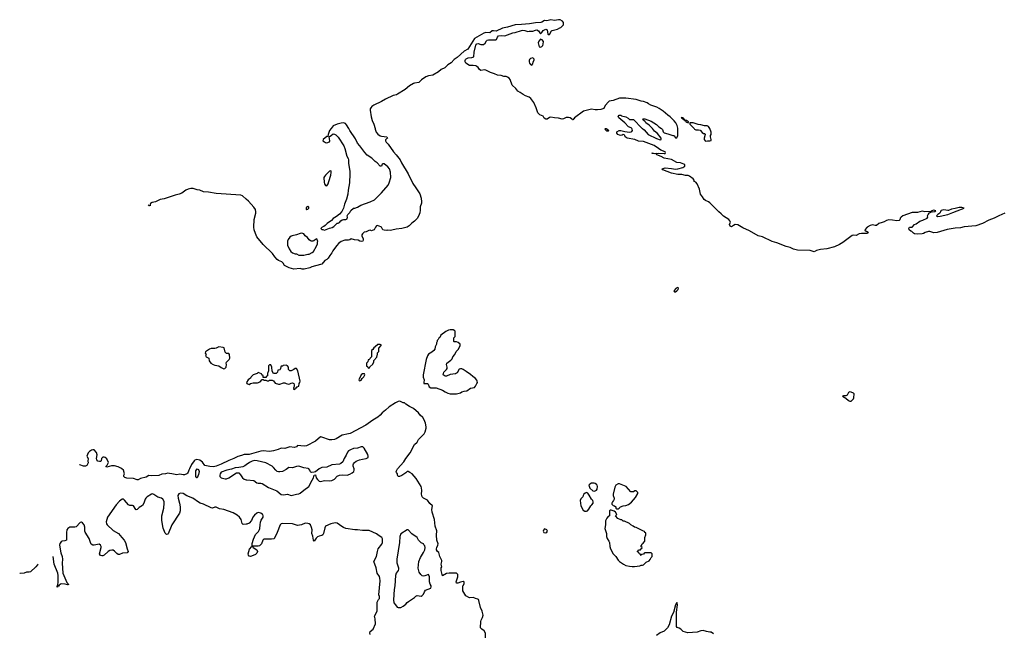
# Model space of a CAD drawing. Header units: inches. Extents: x 2348423 to 2474978, y 460702 to 613625.
# Tile 112 of 113: x 2436441 to 2451920, y 602062 to 611714. Entities that reach past the tile are written whole.
import ezdxf

# ---------------------------------------------------------------- set-up
doc = ezdxf.new("R2010")
doc.units = ezdxf.units.IN
doc.header["$MEASUREMENT"] = 0
for name, color, linetype in [('C4630', 7, 'Continuous'), ('C4640', 7, 'Continuous'), ('C4641', 7, 'Continuous'), ('C4650', 7, 'Continuous')]:
    doc.layers.add(name, color=color, linetype=linetype)

msp = doc.modelspace()

# ---------------------------------------------------------------- linework, layer by layer
at = {"layer": 'C4630', "color": 5}
for points, elevation in [([(2440000, 608892), (2439944, 608944), (2439916, 608956), (2439530, 608978), (2439410, 609002), (2439330, 609006), (2439270, 609034), (2439230, 609037), (2439170, 609057), (2439130, 609057), (2439090, 609047), (2439050, 609030), (2438990, 608988), (2438948, 608970), (2438884, 608956), (2438710, 608894), (2438650, 608884), (2438575, 608850), (2438522, 608838), (2438499, 608821), (2438493, 608810), (2438490, 608786), (2438489, 608789), (2438474, 608786), (2438460, 608796)], 20), ([(2440000, 604876), (2439990, 604877), (2439970, 604874), (2439930, 604857), (2439870, 604844), (2439807, 604810), (2439730, 604781), (2439610, 604725), (2439528, 604692), (2439490, 604683), (2439430, 604687), (2439350, 604703), (2439313, 604753), (2439291, 604771), (2439270, 604784), (2439224, 604796), (2439195, 604785), (2439184, 604776), (2439142, 604718), (2439112, 604650), (2439098, 604630), (2439090, 604598), (2439080, 604580), (2439070, 604569), (2439030, 604553), (2439010, 604553), (2438956, 604564), (2438910, 604553), (2438830, 604573), (2438794, 604574), (2438770, 604579), (2438731, 604569), (2438674, 604566), (2438630, 604544), (2438510, 604539), (2438470, 604545), (2438430, 604521), (2438341, 604499), (2438303, 604477), (2438290, 604476), (2438230, 604495), (2438124, 604504), (2438095, 604515), (2438078, 604530), (2438078, 604550), (2438088, 604570), (2438070, 604626), (2438048, 604650), (2438030, 604662), (2437990, 604682), (2437930, 604699), (2437882, 604698), (2437810, 604678), (2437802, 604682), (2437798, 604690), (2437815, 604705), (2437838, 604750), (2437810, 604806), (2437786, 604830), (2437770, 604835), (2437750, 604835), (2437742, 604830), (2437725, 604810), (2437724, 604776), (2437715, 604765), (2437697, 604763), (2437669, 604770), (2437655, 604790), (2437649, 604810), (2437657, 604870), (2437649, 604909), (2437610, 604949), (2437590, 604949), (2437570, 604942), (2437537, 604923), (2437517, 604903), (2437498, 604850), (2437516, 604810), (2437511, 604770), (2437517, 604743), (2437497, 604703), (2437474, 604690), (2437446, 604690), (2437386, 604710), (2437380, 604713)], 40), ([(2440000, 604712), (2439981, 604699), (2439950, 604683), (2439888, 604672), (2439830, 604667), (2439770, 604642), (2439696, 604630), (2439610, 604595), (2439590, 604570), (2439586, 604550), (2439589, 604530), (2439610, 604510), (2439670, 604493), (2439690, 604493), (2439731, 604509), (2439850, 604584), (2439870, 604587), (2439884, 604584), (2439914, 604554), (2439946, 604510), (2439970, 604489), (2440000, 604479)], 60), ([(2440000, 603778), (2439954, 603774), (2439939, 603790), (2439921, 603850), (2439894, 603890), (2439860, 603920), (2439797, 603957), (2439651, 604011), (2439582, 604022), (2439530, 604047), (2439510, 604049), (2439470, 604030), (2439450, 604034), (2439330, 604095), (2439277, 604110), (2439250, 604124), (2439165, 604190), (2439070, 604224), (2439010, 604260), (2438970, 604268), (2438943, 604257), (2438927, 604230), (2438930, 604190), (2438953, 604110), (2438961, 604050), (2438961, 603990), (2438952, 603950), (2438834, 603770), (2438774, 603626), (2438770, 603621), (2438750, 603617), (2438730, 603639), (2438694, 603714), (2438675, 603835), (2438677, 603910), (2438709, 604030), (2438714, 604110), (2438710, 604138), (2438690, 604174), (2438670, 604188), (2438610, 604202), (2438550, 604247), (2438530, 604254), (2438513, 604253), (2438445, 604210), (2438423, 604190), (2438411, 604170), (2438390, 604109), (2438370, 604075), (2438318, 604042), (2438289, 604009), (2438270, 604007), (2438265, 604010), (2438228, 604068), (2438213, 604073), (2438170, 604073), (2438150, 604084), (2438090, 604158), (2438070, 604170), (2438049, 604170), (2438010, 604142), (2437959, 604081), (2437819, 603890), (2437802, 603818), (2437807, 603787), (2437818, 603770), (2437910, 603678), (2437996, 603630), (2438047, 603567), (2438084, 603530), (2438105, 603490), (2438129, 603389), (2438144, 603350), (2438132, 603328), (2438058, 603322), (2438010, 603304), (2437990, 603303), (2437970, 603316), (2437930, 603357), (2437910, 603368), (2437890, 603371), (2437857, 603363), (2437831, 603349), (2437770, 603292), (2437750, 603283), (2437730, 603282), (2437710, 603287), (2437695, 603310), (2437719, 603410), (2437719, 603430), (2437711, 603450), (2437690, 603462), (2437610, 603449), (2437590, 603450), (2437564, 603464), (2437552, 603490), (2437535, 603555), (2437472, 603652), (2437465, 603670), (2437464, 603730), (2437456, 603770), (2437430, 603801), (2437410, 603808), (2437390, 603803), (2437330, 603738), (2437310, 603734), (2437254, 603734), (2437231, 603730), (2437198, 603710), (2437184, 603690), (2437174, 603650), (2437177, 603550), (2437174, 603526), (2437150, 603515), (2437110, 603513), (2437090, 603502), (2437070, 603475), (2437065, 603450), (2437088, 603330), (2437109, 603270), (2437113, 603230), (2437108, 603168), (2437117, 603010), (2437183, 602863), (2437193, 602850), (2437195, 602835), (2437211, 602829), (2437193, 602827), (2437156, 602836), (2437090, 602841), (2437060, 602819), (2437050, 602802), (2437038, 602802), (2437030, 602789), (2437030, 602810), (2437039, 602821), (2437048, 602872), (2437047, 602970), (2437040, 603010), (2436984, 603150), (2436965, 603270), (2436965, 603271)], 60), ([(2436731, 603152), (2436722, 603138), (2436694, 603106), (2436610, 603030), (2436590, 603024), (2436550, 603024), (2436510, 603011), (2436450, 603003), (2436441, 603004)], 60)]:
    msp.add_lwpolyline(points, dxfattribs=dict(at, elevation=elevation))
at = {"layer": 'C4630', "color": 5, "elevation": 40}
for points in [[(2439570, 606569), (2439531, 606549), (2439510, 606544), (2439450, 606542), (2439422, 606530), (2439362, 606490), (2439354, 606470), (2439372, 606450), (2439362, 606430), (2439374, 606410), (2439414, 606390), (2439418, 606350), (2439448, 606310), (2439481, 606290), (2439510, 606279), (2439570, 606271), (2439610, 606241), (2439650, 606223), (2439668, 606230), (2439688, 606250), (2439694, 606290), (2439689, 606310), (2439694, 606326), (2439732, 606368), (2439742, 606390), (2439738, 606450), (2439730, 606466), (2439690, 606466), (2439670, 606486), (2439655, 606555), (2439640, 606560)], [(2439230, 604506), (2439223, 604510), (2439210, 604530), (2439208, 604590), (2439210, 604617), (2439230, 604647), (2439250, 604641), (2439262, 604610), (2439250, 604558)]]:
    msp.add_lwpolyline(points, close=True, dxfattribs=at)
at = {"layer": 'C4640', "color": 5}
for points, elevation in [([(2442027, 610000), (2442029, 609990), (2442046, 609946), (2442072, 609912), (2442110, 609888), (2442130, 609881), (2442211, 609870), (2442223, 609850), (2442210, 609844), (2442194, 609826), (2442191, 609810), (2442201, 609790), (2442234, 609754), (2442316, 609636), (2442361, 609590), (2442421, 609510), (2442443, 609463), (2442550, 609292), (2442619, 609139), (2442670, 609070), (2442730, 608975), (2442752, 608908), (2442759, 608850), (2442759, 608830), (2442735, 608770), (2442736, 608716), (2442730, 608677), (2442710, 608624), (2442690, 608587), (2442650, 608547), (2442605, 608515), (2442564, 608470), (2442530, 608453), (2442446, 608430), (2442361, 608419), (2442290, 608401), (2442270, 608398), (2442230, 608402), (2442210, 608398), (2442170, 608402), (2442149, 608409), (2442128, 608450), (2442118, 608458), (2442065, 608475), (2442051, 608469), (2442032, 608450), (2442011, 608409), (2441984, 608396), (2441970, 608395), (2441950, 608402), (2441930, 608398), (2441890, 608375), (2441854, 608370), (2441830, 608346), (2441822, 608330), (2441822, 608310), (2441842, 608270), (2441842, 608250), (2441834, 608230), (2441813, 608227), (2441790, 608230), (2441764, 608244), (2441706, 608250), (2441650, 608268), (2441632, 608250), (2441610, 608245), (2441550, 608246), (2441493, 608227), (2441459, 608201), (2441422, 608158), (2441364, 608076), (2441350, 608047), (2441315, 608005), (2441290, 607965), (2441270, 607944), (2441236, 607924), (2441193, 607870), (2441170, 607861), (2441035, 607825), (2441001, 607810), (2440912, 607790), (2440882, 607790), (2440850, 607801), (2440750, 607789), (2440675, 607810), (2440635, 607830), (2440606, 607850), (2440584, 607884), (2440564, 607904), (2440510, 607927), (2440490, 607943), (2440450, 607984), (2440417, 608037), (2440270, 608176), (2440170, 608299), (2440146, 608350), (2440129, 608410), (2440123, 608450), (2440126, 608570), (2440154, 608670), (2440154, 608694), (2440146, 608726), (2440123, 608763), (2440038, 608858), (2440000, 608892)], 20), ([(2441335, 610000), (2441310, 609969), (2441288, 609908), (2441284, 609876), (2441270, 609875), (2441209, 609830), (2441208, 609810), (2441230, 609791), (2441250, 609780), (2441270, 609779), (2441309, 609791), (2441315, 609810), (2441306, 609870), (2441340, 609900), (2441370, 609918), (2441390, 609916), (2441410, 609905), (2441450, 609868), (2441534, 609730), (2441550, 609690), (2441584, 609570), (2441606, 609530), (2441610, 609510), (2441609, 609450), (2441632, 609332), (2441633, 609290), (2441624, 609150), (2441605, 609035), (2441600, 608970), (2441579, 608890), (2441546, 608810), (2441533, 608747), (2441503, 608697), (2441467, 608653), (2441423, 608617), (2441370, 608589), (2441342, 608558), (2441276, 608510), (2441243, 608477), (2441220, 608460), (2441194, 608450), (2441174, 608430), (2441193, 608413), (2441207, 608413), (2441230, 608405), (2441310, 608436), (2441355, 608445), (2441380, 608460), (2441430, 608512), (2441450, 608512), (2441470, 608522), (2441489, 608550), (2441510, 608566), (2441530, 608571), (2441570, 608571), (2441590, 608582), (2441595, 608610), (2441589, 608630), (2441598, 608650), (2441630, 608682), (2441646, 608714), (2441688, 608750), (2441710, 608751), (2441750, 608765), (2441803, 608797), (2441950, 608848), (2442018, 608882), (2442130, 608990), (2442231, 609109), (2442250, 609150), (2442276, 609230), (2442270, 609318), (2442252, 609370), (2442230, 609397), (2442170, 609448), (2442150, 609448), (2442141, 609439), (2442131, 609409), (2442110, 609409), (2442062, 609462), (2442030, 609485), (2441976, 609536), (2441904, 609584), (2441865, 609625), (2441789, 609730), (2441753, 609770), (2441718, 609838), (2441630, 609970), (2441613, 610000)], 20), ([(2445660, 610000), (2445670, 609998), (2445702, 609970), (2445690, 609958), (2445670, 609962), (2445638, 609990), (2445648, 610000)], 20), ([(2450000, 608525), (2449950, 608510), (2449910, 608478), (2449890, 608476), (2449850, 608488), (2449810, 608478), (2449763, 608450), (2449729, 608410), (2449735, 608395), (2449751, 608390), (2449779, 608370), (2449771, 608350), (2449673, 608353), (2449636, 608344), (2449590, 608318), (2449550, 608323), (2449530, 608317), (2449381, 608210), (2449330, 608179), (2449250, 608141), (2449130, 608109), (2449030, 608100), (2448970, 608084), (2448930, 608064), (2448870, 608082), (2448670, 608089), (2448604, 608104), (2448552, 608132), (2448490, 608148), (2448344, 608204), (2448270, 608225), (2448116, 608296), (2448050, 608314), (2447912, 608392), (2447810, 608439), (2447730, 608487), (2447687, 608493), (2447661, 608479), (2447630, 608454), (2447610, 608467), (2447598, 608490), (2447613, 608530), (2447606, 608550), (2447589, 608570), (2447505, 608625), (2447470, 608660), (2447430, 608690), (2447292, 608832), (2447270, 608848), (2447220, 608870), (2447204, 608884), (2447176, 608930), (2447144, 608970), (2447126, 609050), (2447092, 609132), (2447070, 609156), (2447046, 609170), (2447043, 609190), (2447031, 609211), (2446970, 609255), (2446950, 609261), (2446910, 609261), (2446850, 609281), (2446790, 609281), (2446690, 609298), (2446549, 609350), (2446542, 609370), (2446590, 609382), (2446690, 609376), (2446750, 609361), (2446789, 609369), (2446865, 609390), (2446895, 609410), (2446895, 609430), (2446882, 609442), (2446830, 609465), (2446770, 609467), (2446690, 609515), (2446570, 609538), (2446523, 609563), (2446455, 609590), (2446448, 609608), (2446414, 609606), (2446386, 609610), (2446382, 609618), (2446393, 609613), (2446403, 609617), (2446431, 609611), (2446490, 609616), (2446571, 609609), (2446589, 609611), (2446595, 609625), (2446590, 609634), (2446521, 609661), (2446485, 609690), (2446413, 609733), (2446250, 609798), (2446170, 609805), (2446110, 609830), (2445990, 609849), (2445962, 609870), (2445955, 609890), (2445943, 609903), (2445930, 609909), (2445910, 609897), (2445890, 609893), (2445870, 609896), (2445844, 609910), (2445826, 609930), (2445828, 609950), (2445867, 609973), (2445890, 609973), (2445955, 609955), (2446030, 609946), (2446055, 609950), (2446065, 609955), (2446074, 609970), (2446072, 609992), (2446065, 610000)], 20), ([(2446234, 610000), (2446260, 609980), (2446321, 609910), (2446450, 609843), (2446510, 609823), (2446528, 609832), (2446525, 609850), (2446470, 609923), (2446422, 609962), (2446388, 610000)], 20), ([(2446533, 610000), (2446537, 609997), (2446546, 609986), (2446557, 609950), (2446570, 609933), (2446630, 609921), (2446710, 609892), (2446730, 609894), (2446750, 609854), (2446770, 609854), (2446786, 609890), (2446789, 610000)], 20), ([(2447043, 610000), (2447050, 609991), (2447070, 609979), (2447110, 609982), (2447136, 609976), (2447170, 609938), (2447190, 609925), (2447210, 609922), (2447218, 609910), (2447201, 609850), (2447203, 609830), (2447218, 609810), (2447230, 609803), (2447253, 609807), (2447290, 609806), (2447310, 609815), (2447314, 609830), (2447299, 609870), (2447302, 609890), (2447313, 609910), (2447313, 609947), (2447290, 610000), (2447290, 610000)], 20), ([(2443764, 601990), (2443764, 602064), (2443742, 602102), (2443704, 602130), (2443687, 602150), (2443688, 602250), (2443694, 602270), (2443718, 602310), (2443725, 602350), (2443712, 602410), (2443685, 602470), (2443660, 602580), (2443653, 602593), (2443641, 602601), (2443608, 602610), (2443597, 602617), (2443570, 602625), (2443510, 602621), (2443454, 602654), (2443409, 602731), (2443408, 602810), (2443418, 602822), (2443427, 602847), (2443426, 602870), (2443418, 602878), (2443410, 602878), (2443370, 602869), (2443330, 602849), (2443308, 602850), (2443302, 602870), (2443329, 602950), (2443327, 602987), (2443310, 603006), (2443190, 603009), (2443150, 603002), (2443089, 602969), (2443067, 603050), (2443069, 603091), (2443075, 603110), (2443069, 603150), (2443078, 603190), (2443075, 603210), (2443069, 603230), (2443044, 603270), (2443032, 603332), (2443009, 603350), (2442994, 603374), (2442992, 603390), (2442996, 603410), (2443016, 603450), (2443021, 603470), (2443001, 603530), (2442994, 603606), (2442996, 603676), (2442970, 603750), (2442961, 603850), (2442924, 603970), (2442922, 604010), (2442929, 604070), (2442890, 604106), (2442850, 604159), (2442789, 604190), (2442769, 604210), (2442759, 604250), (2442765, 604310), (2442758, 604350), (2442750, 604370), (2442676, 604496), (2442613, 604573), (2442572, 604592), (2442550, 604609), (2442530, 604609), (2442511, 604589), (2442450, 604545), (2442410, 604529), (2442390, 604529), (2442378, 604550), (2442378, 604570), (2442362, 604590), (2442359, 604610), (2442381, 604650), (2442481, 604759), (2442509, 604810), (2442577, 604903), (2442647, 605033), (2442689, 605070), (2442710, 605110), (2442800, 605200), (2442817, 605230), (2442829, 605290), (2442829, 605310), (2442821, 605370), (2442801, 605421), (2442778, 605458), (2442736, 605496), (2442709, 605529), (2442630, 605599), (2442568, 605630), (2442509, 605669), (2442490, 605688), (2442470, 605688), (2442416, 605716), (2442390, 605709), (2442350, 605689), (2442250, 605624), (2442191, 605570), (2442137, 605530), (2442107, 605493), (2442070, 605461), (2441990, 605414), (2441883, 605337), (2441634, 605206), (2441610, 605198), (2441510, 605180), (2441418, 605122), (2441390, 605112), (2441350, 605105), (2441310, 605105), (2441190, 605149), (2441170, 605153), (2441090, 605087), (2440950, 605009), (2440914, 605006), (2440810, 605015), (2440790, 604998), (2440754, 604986), (2440690, 604993), (2440610, 604969), (2440550, 604976), (2440504, 604956), (2440430, 604932), (2440370, 604922), (2440270, 604930), (2440230, 604928), (2440050, 604876), (2440030, 604873), (2440000, 604876)], 40), ([(2440000, 604479), (2440010, 604476), (2440124, 604464), (2440170, 604429), (2440190, 604424), (2440230, 604425), (2440250, 604419), (2440350, 604358), (2440481, 604301), (2440550, 604246), (2440590, 604238), (2440650, 604253), (2440710, 604232), (2440730, 604233), (2440790, 604249), (2440830, 604257), (2440850, 604268), (2440910, 604316), (2440987, 604370), (2441041, 604470), (2441058, 604510), (2441070, 604552), (2441090, 604556), (2441103, 604510), (2441121, 604481), (2441150, 604453), (2441170, 604450), (2441230, 604464), (2441310, 604461), (2441350, 604466), (2441390, 604488), (2441430, 604532), (2441466, 604550), (2441510, 604557), (2441590, 604551), (2441630, 604566), (2441670, 604588), (2441692, 604610), (2441700, 604630), (2441698, 604650), (2441682, 604690), (2441682, 604710), (2441690, 604730), (2441705, 604750), (2441733, 604770), (2441783, 604790), (2441830, 604804), (2441890, 604810), (2441918, 604830), (2441920, 604850), (2441913, 604873), (2441856, 604976), (2441833, 604993), (2441810, 604995), (2441750, 604977), (2441690, 604971), (2441640, 604950), (2441610, 604931), (2441594, 604910), (2441575, 604865), (2441541, 604810), (2441519, 604761), (2441490, 604731), (2441470, 604723), (2441347, 604713), (2441270, 604675), (2441190, 604670), (2441148, 604652), (2441090, 604604), (2441070, 604595), (2441030, 604593), (2441017, 604597), (2441010, 604602), (2441001, 604630), (2440987, 604647), (2440974, 604654), (2440910, 604663), (2440830, 604690), (2440790, 604685), (2440730, 604663), (2440670, 604668), (2440630, 604638), (2440570, 604610), (2440530, 604602), (2440510, 604603), (2440490, 604610), (2440466, 604626), (2440430, 604671), (2440410, 604689), (2440310, 604746), (2440176, 604776), (2440130, 604779), (2440095, 604770), (2440055, 604750), (2440000, 604712)], 60), ([(2441950, 602044), (2441947, 602070), (2441950, 602091), (2441997, 602130), (2442032, 602210), (2442030, 602290), (2442021, 602330), (2442062, 602410), (2442058, 602430), (2442062, 602450), (2442058, 602470), (2442062, 602550), (2442084, 602596), (2442098, 602610), (2442096, 602644), (2442089, 602669), (2442107, 602890), (2442105, 602930), (2442096, 602956), (2442059, 603010), (2442046, 603090), (2442007, 603190), (2442050, 603270), (2442064, 603350), (2442078, 603390), (2442133, 603467), (2442143, 603490), (2442147, 603550), (2442132, 603572), (2442090, 603595), (2442050, 603625), (2441937, 603677), (2441910, 603682), (2441830, 603680), (2441752, 603692), (2441710, 603690), (2441570, 603713), (2441530, 603728), (2441503, 603743), (2441430, 603796), (2441402, 603802), (2441334, 603786), (2441250, 603749), (2441236, 603724), (2441216, 603630), (2441207, 603613), (2441190, 603602), (2441150, 603591), (2441122, 603578), (2441101, 603559), (2441070, 603514), (2441062, 603530), (2441050, 603590), (2441033, 603630), (2441038, 603690), (2441030, 603729), (2441011, 603770), (2440990, 603784), (2440970, 603791), (2440930, 603795), (2440870, 603770), (2440810, 603758), (2440730, 603786), (2440570, 603791), (2440550, 603783), (2440538, 603770), (2440490, 603650), (2440441, 603550), (2440398, 603542), (2440290, 603545), (2440278, 603542), (2440262, 603530), (2440240, 603470), (2440210, 603438), (2440190, 603431), (2440095, 603435), (2440094, 603474), (2440117, 603543), (2440150, 603614), (2440197, 603663), (2440213, 603693), (2440218, 603710), (2440219, 603770), (2440227, 603810), (2440238, 603842), (2440266, 603890), (2440269, 603910), (2440261, 603930), (2440250, 603939), (2440234, 603950), (2440190, 603964), (2440170, 603954), (2440130, 603922), (2440106, 603890), (2440084, 603836), (2440050, 603794), (2440010, 603779), (2440000, 603778)], 60), ([(2447350, 602054), (2447310, 602082), (2447290, 602079), (2447238, 602090), (2447188, 602108), (2447150, 602104), (2447090, 602081), (2446946, 602070), (2446869, 602089), (2446833, 602130), (2446810, 602144), (2446776, 602156), (2446769, 602169), (2446765, 602210), (2446764, 602396), (2446780, 602510), (2446770, 602548), (2446750, 602509), (2446719, 602390), (2446690, 602330), (2446650, 602195), (2446624, 602150), (2446570, 602094), (2446511, 602070), (2446450, 602026)], 40)]:
    msp.add_lwpolyline(points, dxfattribs=dict(at, elevation=elevation))
for points, elevation in [([(2441330, 609338), (2441310, 609332), (2441282, 609298), (2441248, 609270), (2441230, 609249), (2441222, 609230), (2441225, 609155), (2441230, 609131), (2441250, 609104), (2441270, 609099), (2441292, 609130), (2441299, 609170), (2441332, 609270), (2441338, 609310), (2441337, 609330)], 20), ([(2440970, 608778), (2440950, 608766), (2440942, 608750), (2440942, 608730), (2440950, 608726), (2440970, 608732), (2440988, 608750), (2440987, 608767), (2440976, 608776)], 20), ([(2440874, 608354), (2440850, 608352), (2440790, 608330), (2440725, 608315), (2440710, 608310), (2440688, 608292), (2440663, 608257), (2440653, 608230), (2440653, 608170), (2440676, 608110), (2440705, 608070), (2440730, 608045), (2440770, 608031), (2440790, 608031), (2440830, 608012), (2440910, 608011), (2440970, 608026), (2440990, 608027), (2441038, 608050), (2441062, 608070), (2441109, 608150), (2441122, 608190), (2441122, 608218), (2441126, 608226), (2441110, 608266), (2441090, 608258), (2441065, 608235), (2441051, 608229), (2441030, 608228), (2441015, 608235), (2440994, 608254), (2440966, 608286), (2440930, 608315), (2440906, 608346)], 20), ([(2446790, 607502), (2446761, 607490), (2446726, 607450), (2446733, 607433), (2446750, 607436), (2446770, 607447), (2446793, 607470), (2446799, 607490)], 40), ([(2443210, 606836), (2443182, 606830), (2443142, 606810), (2443062, 606750), (2443044, 606716), (2443030, 606706), (2443017, 606683), (2443002, 606670), (2443002, 606650), (2442992, 606630), (2442992, 606610), (2442971, 606570), (2442966, 606530), (2442951, 606509), (2442918, 606482), (2442870, 606453), (2442853, 606427), (2442833, 606370), (2442786, 606126), (2442785, 606090), (2442798, 606050), (2442792, 606010), (2442794, 605994), (2442851, 605991), (2442861, 605981), (2442879, 605939), (2442904, 605924), (2442990, 605922), (2443086, 605886), (2443130, 605858), (2443170, 605841), (2443210, 605831), (2443310, 605831), (2443370, 605845), (2443390, 605858), (2443426, 605870), (2443470, 605878), (2443530, 605918), (2443590, 605931), (2443609, 605950), (2443620, 605980), (2443630, 605992), (2443636, 606010), (2443635, 606030), (2443630, 606042), (2443605, 606070), (2443562, 606102), (2443530, 606134), (2443458, 606178), (2443415, 606210), (2443390, 606221), (2443370, 606224), (2443350, 606215), (2443318, 606162), (2443310, 606154), (2443290, 606145), (2443210, 606135), (2443150, 606109), (2443130, 606109), (2443115, 606115), (2443098, 606130), (2443109, 606171), (2443149, 606210), (2443162, 606230), (2443162, 606250), (2443148, 606290), (2443155, 606310), (2443220, 606360), (2443238, 606382), (2443248, 606410), (2443282, 606450), (2443305, 606495), (2443338, 606530), (2443366, 606590), (2443366, 606610), (2443336, 606636), (2443310, 606646), (2443270, 606646), (2443266, 606650), (2443266, 606710), (2443286, 606730), (2443288, 606810), (2443280, 606820), (2443255, 606835)], 40), ([(2442110, 606606), (2442070, 606606), (2442030, 606566), (2442006, 606554), (2441990, 606526), (2441974, 606510), (2441974, 606410), (2441930, 606366), (2441918, 606362), (2441914, 606330), (2441894, 606310), (2441894, 606270), (2441913, 606253), (2441918, 606238), (2441930, 606234), (2441942, 606238), (2441947, 606253), (2441990, 606294), (2442007, 606333), (2442008, 606352), (2442054, 606406), (2442067, 606453), (2442068, 606472), (2442087, 606493), (2442086, 606550), (2442126, 606590), (2442122, 606602)], 40), ([(2440390, 606286), (2440370, 606286), (2440354, 606270), (2440352, 606190), (2440334, 606150), (2440334, 606110), (2440318, 606102), (2440313, 606087), (2440267, 606087), (2440266, 606110), (2440247, 606127), (2440242, 606142), (2440190, 606166), (2440172, 606148), (2440110, 606129), (2440081, 606099), (2440070, 606078), (2440030, 606048), (2440006, 606010), (2440012, 605992), (2440050, 605978), (2440070, 605991), (2440110, 606001), (2440180, 606000), (2440220, 606020), (2440250, 606054), (2440270, 606054), (2440284, 606044), (2440310, 606042), (2440330, 606034), (2440350, 606034), (2440370, 606042), (2440410, 606042), (2440430, 606032), (2440457, 605997), (2440510, 605981), (2440530, 605981), (2440590, 606001), (2440610, 606001), (2440630, 605991), (2440670, 605981), (2440690, 605986), (2440710, 605998), (2440730, 606001), (2440751, 605990), (2440758, 605970), (2440755, 605945), (2440745, 605925), (2440750, 605894), (2440758, 605902), (2440770, 605905), (2440779, 605921), (2440790, 605925), (2440801, 605939), (2440829, 605950), (2440834, 605990), (2440845, 606010), (2440849, 606030), (2440813, 606193), (2440790, 606229), (2440770, 606229), (2440751, 606210), (2440710, 606189), (2440690, 606189), (2440669, 606210), (2440668, 606250), (2440650, 606268), (2440630, 606278), (2440585, 606275), (2440570, 606266), (2440550, 606266), (2440544, 606256), (2440542, 606230), (2440534, 606210), (2440530, 606206), (2440498, 606202), (2440492, 606170), (2440474, 606150), (2440430, 606148), (2440408, 606188), (2440406, 606250), (2440396, 606276)], 40), ([(2441830, 606146), (2441810, 606126), (2441774, 606050), (2441778, 606038), (2441790, 606034), (2441810, 606042), (2441826, 606070), (2441850, 606094), (2441866, 606130), (2441862, 606142)], 40), ([(2449490, 605858), (2449470, 605848), (2449450, 605808), (2449430, 605798), (2449390, 605798), (2449374, 605790), (2449430, 605762), (2449470, 605722), (2449490, 605714), (2449510, 605714), (2449548, 605752), (2449555, 605765), (2449558, 605830), (2449550, 605838), (2449514, 605854)], 40), ([(2445470, 604424), (2445430, 604422), (2445402, 604410), (2445387, 604390), (2445403, 604343), (2445450, 604305), (2445470, 604298), (2445490, 604302), (2445508, 604312), (2445518, 604330), (2445522, 604370), (2445519, 604390), (2445510, 604402), (2445490, 604417)], 40), ([(2445870, 604413), (2445848, 604412), (2445811, 604390), (2445798, 604362), (2445771, 604250), (2445771, 604230), (2445785, 604190), (2445785, 604170), (2445778, 604150), (2445758, 604130), (2445751, 604110), (2445752, 604092), (2445770, 604072), (2445794, 604070), (2445814, 604050), (2445814, 604030), (2445830, 604022), (2445850, 604022), (2445866, 604030), (2445886, 604050), (2445926, 604070), (2445970, 604071), (2446010, 604091), (2446057, 604123), (2446123, 604197), (2446156, 604264), (2446156, 604276), (2446150, 604286), (2446130, 604306), (2446110, 604306), (2446090, 604286), (2446050, 604288), (2445975, 604370)], 40), ([(2445350, 604275), (2445330, 604269), (2445311, 604250), (2445298, 604230), (2445292, 604210), (2445264, 604176), (2445254, 604150), (2445262, 604070), (2445298, 603998), (2445324, 603984), (2445350, 603982), (2445366, 603990), (2445390, 604014), (2445418, 604070), (2445437, 604083), (2445455, 604110), (2445455, 604130), (2445449, 604149), (2445429, 604170), (2445396, 604236), (2445370, 604269)], 40), ([(2445738, 603998), (2445723, 603997), (2445712, 603988), (2445714, 603910), (2445690, 603898), (2445670, 603875), (2445648, 603832), (2445651, 603770), (2445639, 603710), (2445667, 603630), (2445667, 603587), (2445675, 603555), (2445705, 603510), (2445711, 603490), (2445718, 603430), (2445731, 603390), (2445772, 603310), (2445811, 603271), (2445850, 603212), (2445872, 603190), (2445932, 603150), (2445970, 603131), (2446030, 603116), (2446070, 603111), (2446108, 603112), (2446190, 603125), (2446210, 603132), (2446230, 603132), (2446250, 603142), (2446290, 603182), (2446335, 603205), (2446355, 603225), (2446370, 603254), (2446386, 603270), (2446386, 603310), (2446370, 603326), (2446270, 603326), (2446258, 603322), (2446250, 603306), (2446218, 603302), (2446210, 603286), (2446202, 603302), (2446186, 603310), (2446182, 603322), (2446167, 603327), (2446162, 603342), (2446146, 603350), (2446162, 603358), (2446170, 603374), (2446202, 603378), (2446207, 603393), (2446222, 603398), (2446226, 603410), (2446206, 603430), (2446216, 603444), (2446226, 603470), (2446240, 603480), (2446267, 603513), (2446268, 603570), (2446286, 603610), (2446282, 603642), (2446270, 603646), (2446262, 603662), (2446236, 603676), (2446130, 603728), (2446106, 603730), (2446086, 603750), (2446049, 603769), (2446030, 603788), (2445947, 603827), (2445930, 603828), (2445907, 603847), (2445890, 603848), (2445846, 603870), (2445806, 603910), (2445826, 603930), (2445808, 603970), (2445785, 603985)], 40), ([(2444690, 603706), (2444673, 603687), (2444672, 603670), (2444682, 603650), (2444710, 603642), (2444730, 603654), (2444738, 603670), (2444726, 603690)], 40), ([(2442550, 603688), (2442530, 603688), (2442430, 603629), (2442416, 603584), (2442410, 603490), (2442368, 603230), (2442370, 603170), (2442397, 603090), (2442397, 603070), (2442391, 603050), (2442359, 603010), (2442347, 602973), (2442336, 602810), (2442326, 602750), (2442319, 602590), (2442324, 602544), (2442348, 602508), (2442374, 602474), (2442390, 602468), (2442410, 602468), (2442430, 602471), (2442469, 602490), (2442510, 602521), (2442532, 602548), (2442555, 602565), (2442650, 602627), (2442670, 602646), (2442690, 602656), (2442750, 602647), (2442770, 602655), (2442790, 602678), (2442803, 602717), (2442820, 602740), (2442902, 602770), (2442908, 602792), (2442909, 602810), (2442895, 602834), (2442884, 602870), (2442881, 602950), (2442870, 602988), (2442810, 602964), (2442790, 602962), (2442769, 602969), (2442746, 602986), (2442722, 603022), (2442707, 603087), (2442717, 603190), (2442744, 603256), (2442790, 603331), (2442810, 603378), (2442813, 603410), (2442810, 603437), (2442794, 603454), (2442790, 603468), (2442750, 603486), (2442730, 603506), (2442708, 603530), (2442688, 603570), (2442606, 603626)], 60), ([(2440070, 603273), (2440050, 603278), (2440039, 603290), (2440034, 603310), (2440054, 603386), (2440090, 603426), (2440104, 603424), (2440111, 603410), (2440170, 603375), (2440178, 603350), (2440170, 603324), (2440150, 603301), (2440110, 603286)], 60)]:
    msp.add_lwpolyline(points, close=True, dxfattribs=dict(at, elevation=elevation))
at = {"layer": 'C4641', "color": 5, "elevation": 20}
for points in [[(2446789, 610000), (2446789, 610010), (2446777, 610050), (2446755, 610090), (2446730, 610123), (2446667, 610187), (2446630, 610212), (2446556, 610276), (2446496, 610316), (2446456, 610336), (2446364, 610370), (2446325, 610390), (2446307, 610407), (2446249, 610429), (2446210, 610435), (2446130, 610458), (2445970, 610479), (2445870, 610481), (2445770, 610445), (2445710, 610432), (2445690, 610419), (2445648, 610370), (2445625, 610325), (2445625, 610315), (2445577, 610303), (2445522, 610298), (2445490, 610297), (2445430, 610307), (2445303, 610277), (2445163, 610170), (2445150, 610153), (2445142, 610150), (2445140, 610140), (2445130, 610138), (2445127, 610150), (2445117, 610157), (2445095, 610170), (2445070, 610176), (2445030, 610173), (2444990, 610152), (2444970, 610149), (2444910, 610165), (2444848, 610168), (2444790, 610183), (2444770, 610178), (2444732, 610148), (2444710, 610148), (2444685, 610165), (2444670, 610194), (2444616, 610216), (2444588, 610248), (2444559, 610330), (2444524, 610410), (2444476, 610476), (2444450, 610498), (2444395, 610515), (2444355, 610535), (2444310, 610570), (2444270, 610591), (2444242, 610630), (2444185, 610685), (2444152, 610772), (2444134, 610794), (2444111, 610811), (2444090, 610818), (2444050, 610819), (2444010, 610834), (2443950, 610843), (2443903, 610863), (2443842, 610882), (2443770, 610920), (2443750, 610924), (2443690, 610916), (2443670, 610930), (2443650, 610961), (2443630, 610978), (2443610, 610988), (2443570, 610995), (2443510, 610994), (2443455, 611030), (2443442, 611050), (2443442, 611070), (2443448, 611088), (2443460, 611100), (2443490, 611115), (2443550, 611118), (2443578, 611130), (2443584, 611204), (2443604, 611290), (2443610, 611311), (2443630, 611335), (2443650, 611339), (2443690, 611324), (2443730, 611325), (2443756, 611344), (2443778, 611382), (2443790, 611393), (2443810, 611396), (2443924, 611396), (2443935, 611405), (2443950, 611441), (2443970, 611458), (2444010, 611464), (2444070, 611461), (2444192, 611508), (2444230, 611515), (2444330, 611546), (2444350, 611548), (2444383, 611543), (2444430, 611526), (2444450, 611531), (2444510, 611531), (2444550, 611548), (2444573, 611553), (2444599, 611539), (2444630, 611494), (2444650, 611512), (2444670, 611545), (2444710, 611565), (2444734, 611554), (2444746, 611486), (2444750, 611482), (2444770, 611482), (2444803, 611537), (2444814, 611546), (2444894, 611566), (2444930, 611586), (2444950, 611591), (2444988, 611632), (2444992, 611650), (2444990, 611670), (2444974, 611690), (2444938, 611710), (2444910, 611714), (2444850, 611701), (2444790, 611711), (2444730, 611698), (2444690, 611700), (2444650, 611675), (2444631, 611669), (2444550, 611667), (2444453, 611647), (2444330, 611636), (2444230, 611633), (2444110, 611595), (2444030, 611583), (2443930, 611532), (2443890, 611539), (2443870, 611537), (2443830, 611508), (2443770, 611513), (2443737, 611503), (2443590, 611416), (2443487, 611253), (2443430, 611221), (2443320, 611120), (2443270, 611087), (2443226, 611034), (2443170, 611004), (2443123, 610957), (2443068, 610932), (2443025, 610895), (2442937, 610843), (2442870, 610829), (2442827, 610813), (2442756, 610770), (2442713, 610727), (2442650, 610718), (2442634, 610710), (2442568, 610672), (2442502, 610618), (2442379, 610541), (2442366, 610534), (2442310, 610521), (2442190, 610466), (2442131, 610429), (2442008, 610370), (2441978, 610350), (2441959, 610330), (2441950, 610310), (2441948, 610290), (2441964, 610184), (2441980, 610130), (2442008, 610070), (2442027, 610000)], [(2446065, 610000), (2446062, 610002), (2446052, 610012), (2446010, 610030), (2445954, 610094), (2445858, 610170), (2445847, 610193), (2445866, 610210), (2445890, 610211), (2445904, 610204), (2445970, 610185), (2446005, 610165), (2446030, 610145), (2446090, 610142), (2446221, 610010), (2446234, 610000)], [(2441613, 610000), (2441581, 610061), (2441562, 610082), (2441531, 610091), (2441492, 610088), (2441430, 610071), (2441370, 610044), (2441335, 610000)], [(2446388, 610000), (2446337, 610057), (2446285, 610090), (2446273, 610113), (2446249, 610130), (2446238, 610150), (2446244, 610156), (2446270, 610155), (2446370, 610117), (2446450, 610064), (2446487, 610027), (2446533, 610000)], [(2447290, 610000), (2447270, 610032), (2447250, 610044), (2447205, 610045), (2447150, 610061), (2447106, 610066), (2447030, 610090), (2446974, 610090), (2446978, 610070), (2447015, 610035), (2447043, 610000)], [(2445648, 610000), (2445650, 610002), (2445660, 610000)]]:
    msp.add_lwpolyline(points, dxfattribs=at)
for points in [[(2444630, 611409), (2444602, 611378), (2444593, 611350), (2444608, 611288), (2444630, 611281), (2444650, 611291), (2444664, 611310), (2444672, 611330), (2444673, 611370), (2444657, 611397)], [(2444510, 611113), (2444470, 611102), (2444458, 611090), (2444451, 611070), (2444451, 611050), (2444457, 611030), (2444470, 611011), (2444490, 611001), (2444510, 611022), (2444514, 611046), (2444530, 611082), (2444530, 611095)], [(2446843, 610177), (2446841, 610170), (2446859, 610159), (2446870, 610145), (2446885, 610145), (2446890, 610134), (2446892, 610150), (2446876, 610156), (2446872, 610170)], [(2446907, 610133), (2446894, 610130), (2446907, 610127), (2446911, 610110), (2446950, 610091), (2446957, 610103), (2446955, 610110), (2446938, 610118), (2446930, 610129)]]:
    msp.add_lwpolyline(points, close=True, dxfattribs=at)
at = {"layer": 'C4650', "color": 5, "elevation": 20}
msp.add_lwpolyline([(2451930, 608669), (2451832, 608628), (2451759, 608590), (2451677, 608563), (2451577, 608510), (2451470, 608470), (2451290, 608455), (2451230, 608440), (2451150, 608437), (2451024, 608416), (2450865, 608365), (2450810, 608362), (2450750, 608385), (2450730, 608385), (2450675, 608365), (2450652, 608350), (2450630, 608345), (2450550, 608341), (2450510, 608346), (2450490, 608355), (2450464, 608384), (2450448, 608390), (2450426, 608410), (2450418, 608430), (2450428, 608450), (2450470, 608452), (2450509, 608490), (2450536, 608504), (2450590, 608547), (2450639, 608561), (2450707, 608593), (2450719, 608610), (2450715, 608630), (2450721, 608650), (2450745, 608675), (2450778, 608690), (2450782, 608698), (2450794, 608694), (2450830, 608699), (2450846, 608710), (2450810, 608718), (2450777, 608710), (2450779, 608701), (2450767, 608693), (2450757, 608697), (2450670, 608693), (2450630, 608700), (2450557, 608683), (2450470, 608680), (2450324, 608630), (2450296, 608610), (2450281, 608590), (2450275, 608565), (2450267, 608553), (2450230, 608548), (2450163, 608563), (2450106, 608566), (2450070, 608557), (2450030, 608534), (2450000, 608525)], dxfattribs=at)
msp.add_lwpolyline([(2451210, 608761), (2451150, 608742), (2451090, 608733), (2451045, 608715), (2451030, 608713), (2450970, 608722), (2450930, 608715), (2450921, 608710), (2450919, 608690), (2450907, 608670), (2450875, 608650), (2450855, 608630), (2450870, 608617), (2450910, 608624), (2451030, 608652), (2451110, 608679), (2451177, 608710), (2451289, 608750), (2451250, 608760)], close=True, dxfattribs=at)

doc.saveas('drawing.dxf')
